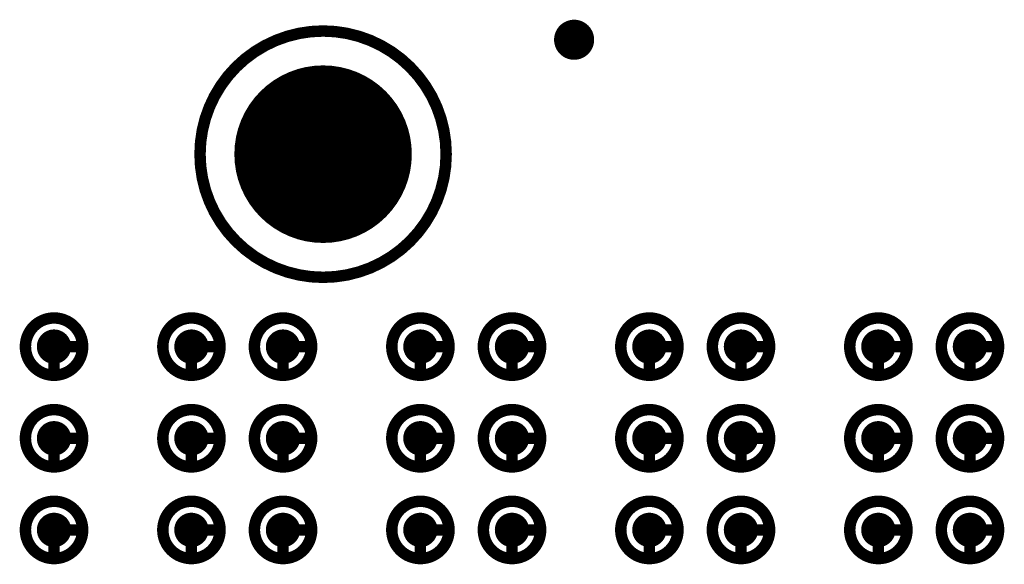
# Model space of a CAD drawing. Header units: millimetres. Extents: x 62 to 363, y 42 to 391.
# Tile 53 of 216: x 152.64 to 161.24, y 117.5 to 122.25. Entities that reach past the tile are written whole.
import ezdxf

# ---------------------------------------------------------------- set-up
doc = ezdxf.new("R2010")
doc.units = ezdxf.units.MM
for name, color, linetype in [('Mechanical8', 56, 'Continuous'), ('PadHoleLayer', 156, 'Continuous'), ('ViaHoleLayer', 16, 'Continuous')]:
    doc.layers.add(name, color=color, linetype=linetype)

# ---------------------------------------------------------------- blocks, each defined once
blk = doc.blocks.new('SAMTEC_SEAM8_40_S02_0_S_10_2_GP_K_HP_1876')
at = {"layer": 'Mechanical8'}
for points, const_width in [([(-15.35, 3.4, 1), (-15.85, 3.4, 1)], 0.1), ([(-15.625, 3.65, 1), (-15.575, 3.65, 1)], 0.05), ([(-14.55, 3.4, 1), (-15.05, 3.4, 1)], 0.1), ([(-14.825, 3.65, 1), (-14.775, 3.65, 1)], 0.05), ([(-13.75, 3.4, 1), (-14.25, 3.4, 1)], 0.1), ([(-14.025, 3.65, 1), (-13.975, 3.65, 1)], 0.05), ([(-15.875, 3.4, 1), (-15.825, 3.4, 1)], 0.05), ([(-15.625, 3.4, 1), (-15.575, 3.4, 1)], 0.05), ([(-15.625, 3.4, 1), (-15.575, 3.4, 1)], 0.05), ([(-15.375, 3.4, 1), (-15.325, 3.4, 1)], 0.05), ([(-15.375, 3.4, 1), (-15.325, 3.4, 1)], 0.05), ([(-15.075, 3.4, 1), (-15.025, 3.4, 1)], 0.05), ([(-14.825, 3.4, 1), (-14.775, 3.4, 1)], 0.05), ([(-14.825, 3.4, 1), (-14.775, 3.4, 1)], 0.05), ([(-14.575, 3.4, 1), (-14.525, 3.4, 1)], 0.05), ([(-14.575, 3.4, 1), (-14.525, 3.4, 1)], 0.05), ([(-14.275, 3.4, 1), (-14.225, 3.4, 1)], 0.05), ([(-14.025, 3.4, 1), (-13.975, 3.4, 1)], 0.05), ([(-14.025, 3.4, 1), (-13.975, 3.4, 1)], 0.05), ([(-13.775, 3.4, 1), (-13.725, 3.4, 1)], 0.05), ([(-13.775, 3.4, 1), (-13.725, 3.4, 1)], 0.05), ([(-15.35, 2.6, 1), (-15.85, 2.6, 1)], 0.1), ([(-15.625, 2.85, 1), (-15.575, 2.85, 1)], 0.05), ([(-14.55, 2.6, 1), (-15.05, 2.6, 1)], 0.1), ([(-14.825, 2.85, 1), (-14.775, 2.85, 1)], 0.05), ([(-13.75, 2.6, 1), (-14.25, 2.6, 1)], 0.1), ([(-14.025, 2.85, 1), (-13.975, 2.85, 1)], 0.05), ([(-15.875, 2.6, 1), (-15.825, 2.6, 1)], 0.05), ([(-15.625, 2.6, 1), (-15.575, 2.6, 1)], 0.05), ([(-15.625, 2.6, 1), (-15.575, 2.6, 1)], 0.05), ([(-15.375, 2.6, 1), (-15.325, 2.6, 1)], 0.05), ([(-15.375, 2.6, 1), (-15.325, 2.6, 1)], 0.05), ([(-15.075, 2.6, 1), (-15.025, 2.6, 1)], 0.05), ([(-14.825, 2.6, 1), (-14.775, 2.6, 1)], 0.05), ([(-14.825, 2.6, 1), (-14.775, 2.6, 1)], 0.05), ([(-14.575, 2.6, 1), (-14.525, 2.6, 1)], 0.05), ([(-14.575, 2.6, 1), (-14.525, 2.6, 1)], 0.05), ([(-14.275, 2.6, 1), (-14.225, 2.6, 1)], 0.05), ([(-14.025, 2.6, 1), (-13.975, 2.6, 1)], 0.05), ([(-14.025, 2.6, 1), (-13.975, 2.6, 1)], 0.05), ([(-13.775, 2.6, 1), (-13.725, 2.6, 1)], 0.05), ([(-13.775, 2.6, 1), (-13.725, 2.6, 1)], 0.05), ([(-15.35, 1.4, 1), (-15.85, 1.4, 1)], 0.1), ([(-15.625, 1.65, 1), (-15.575, 1.65, 1)], 0.05), ([(-14.55, 1.4, 1), (-15.05, 1.4, 1)], 0.1), ([(-14.825, 1.65, 1), (-14.775, 1.65, 1)], 0.05), ([(-13.75, 1.4, 1), (-14.25, 1.4, 1)], 0.1), ([(-14.025, 1.65, 1), (-13.975, 1.65, 1)], 0.05), ([(-15.875, 1.4, 1), (-15.825, 1.4, 1)], 0.05), ([(-15.625, 1.4, 1), (-15.575, 1.4, 1)], 0.05), ([(-15.625, 1.4, 1), (-15.575, 1.4, 1)], 0.05), ([(-15.375, 1.4, 1), (-15.325, 1.4, 1)], 0.05), ([(-15.375, 1.4, 1), (-15.325, 1.4, 1)], 0.05), ([(-15.075, 1.4, 1), (-15.025, 1.4, 1)], 0.05), ([(-14.825, 1.4, 1), (-14.775, 1.4, 1)], 0.05), ([(-14.825, 1.4, 1), (-14.775, 1.4, 1)], 0.05), ([(-14.575, 1.4, 1), (-14.525, 1.4, 1)], 0.05), ([(-14.575, 1.4, 1), (-14.525, 1.4, 1)], 0.05), ([(-14.275, 1.4, 1), (-14.225, 1.4, 1)], 0.05), ([(-14.025, 1.4, 1), (-13.975, 1.4, 1)], 0.05), ([(-14.025, 1.4, 1), (-13.975, 1.4, 1)], 0.05), ([(-13.775, 1.4, 1), (-13.725, 1.4, 1)], 0.05), ([(-13.775, 1.4, 1), (-13.725, 1.4, 1)], 0.05), ([(-15.35, 0.6, 1), (-15.85, 0.6, 1)], 0.1), ([(-15.625, 0.85, 1), (-15.575, 0.85, 1)], 0.05), ([(-14.55, 0.6, 1), (-15.05, 0.6, 1)], 0.1), ([(-14.825, 0.85, 1), (-14.775, 0.85, 1)], 0.05), ([(-13.75, 0.6, 1), (-14.25, 0.6, 1)], 0.1), ([(-14.025, 0.85, 1), (-13.975, 0.85, 1)], 0.05), ([(-15.875, 0.6, 1), (-15.825, 0.6, 1)], 0.05), ([(-15.625, 0.6, 1), (-15.575, 0.6, 1)], 0.05), ([(-15.625, 0.6, 1), (-15.575, 0.6, 1)], 0.05), ([(-15.375, 0.6, 1), (-15.325, 0.6, 1)], 0.05), ([(-15.375, 0.6, 1), (-15.325, 0.6, 1)], 0.05), ([(-15.075, 0.6, 1), (-15.025, 0.6, 1)], 0.05), ([(-14.825, 0.6, 1), (-14.775, 0.6, 1)], 0.05), ([(-14.825, 0.6, 1), (-14.775, 0.6, 1)], 0.05), ([(-14.575, 0.6, 1), (-14.525, 0.6, 1)], 0.05), ([(-14.575, 0.6, 1), (-14.525, 0.6, 1)], 0.05), ([(-14.275, 0.6, 1), (-14.225, 0.6, 1)], 0.05), ([(-14.025, 0.6, 1), (-13.975, 0.6, 1)], 0.05), ([(-14.025, 0.6, 1), (-13.975, 0.6, 1)], 0.05), ([(-13.775, 0.6, 1), (-13.725, 0.6, 1)], 0.05), ([(-13.775, 0.6, 1), (-13.725, 0.6, 1)], 0.05), ([(-15.35, -0.6, 1), (-15.85, -0.6, 1)], 0.1), ([(-15.625, -0.35, 1), (-15.575, -0.35, 1)], 0.05), ([(-14.55, -0.6, 1), (-15.05, -0.6, 1)], 0.1), ([(-14.825, -0.35, 1), (-14.775, -0.35, 1)], 0.05), ([(-13.75, -0.6, 1), (-14.25, -0.6, 1)], 0.1), ([(-14.025, -0.35, 1), (-13.975, -0.35, 1)], 0.05), ([(-15.875, -0.6, 1), (-15.825, -0.6, 1)], 0.05), ([(-15.625, -0.6, 1), (-15.575, -0.6, 1)], 0.05), ([(-15.625, -0.6, 1), (-15.575, -0.6, 1)], 0.05), ([(-15.375, -0.6, 1), (-15.325, -0.6, 1)], 0.05), ([(-15.375, -0.6, 1), (-15.325, -0.6, 1)], 0.05), ([(-15.075, -0.6, 1), (-15.025, -0.6, 1)], 0.05), ([(-14.825, -0.6, 1), (-14.775, -0.6, 1)], 0.05), ([(-14.825, -0.6, 1), (-14.775, -0.6, 1)], 0.05), ([(-14.575, -0.6, 1), (-14.525, -0.6, 1)], 0.05), ([(-14.575, -0.6, 1), (-14.525, -0.6, 1)], 0.05), ([(-14.275, -0.6, 1), (-14.225, -0.6, 1)], 0.05), ([(-14.025, -0.6, 1), (-13.975, -0.6, 1)], 0.05), ([(-14.025, -0.6, 1), (-13.975, -0.6, 1)], 0.05), ([(-13.775, -0.6, 1), (-13.725, -0.6, 1)], 0.05), ([(-13.775, -0.6, 1), (-13.725, -0.6, 1)], 0.05), ([(-15.35, -1.4, 1), (-15.85, -1.4, 1)], 0.1), ([(-15.625, -1.15, 1), (-15.575, -1.15, 1)], 0.05), ([(-14.55, -1.4, 1), (-15.05, -1.4, 1)], 0.1), ([(-14.825, -1.15, 1), (-14.775, -1.15, 1)], 0.05), ([(-13.75, -1.4, 1), (-14.25, -1.4, 1)], 0.1), ([(-14.025, -1.15, 1), (-13.975, -1.15, 1)], 0.05), ([(-16.205, -2.25, 1), (-18.355, -2.25, 1)], 0.1), ([(-15.875, -1.4, 1), (-15.825, -1.4, 1)], 0.05), ([(-15.625, -1.4, 1), (-15.575, -1.4, 1)], 0.05), ([(-15.625, -1.4, 1), (-15.575, -1.4, 1)], 0.05), ([(-15.375, -1.4, 1), (-15.325, -1.4, 1)], 0.05), ([(-15.375, -1.4, 1), (-15.325, -1.4, 1)], 0.05), ([(-15.075, -1.4, 1), (-15.025, -1.4, 1)], 0.05), ([(-14.825, -1.4, 1), (-14.775, -1.4, 1)], 0.05), ([(-14.825, -1.4, 1), (-14.775, -1.4, 1)], 0.05), ([(-14.575, -1.4, 1), (-14.525, -1.4, 1)], 0.05), ([(-14.575, -1.4, 1), (-14.525, -1.4, 1)], 0.05), ([(-14.275, -1.4, 1), (-14.225, -1.4, 1)], 0.05), ([(-14.025, -1.4, 1), (-13.975, -1.4, 1)], 0.05), ([(-14.025, -1.4, 1), (-13.975, -1.4, 1)], 0.05), ([(-13.775, -1.4, 1), (-13.725, -1.4, 1)], 0.05), ([(-13.775, -1.4, 1), (-13.725, -1.4, 1)], 0.05), ([(-16.555, -2.25, 1), (-18.005, -2.25, 1)], 0.1), ([(-17.305, -1.75, 1), (-17.255, -1.75, 1)], 0.05), ([(-18.38, -2.25, 1), (-18.33, -2.25, 1)], 0.05), ([(-18.03, -2.25, 1), (-17.98, -2.25, 1)], 0.05), ([(-17.805, -2.25, 1), (-17.755, -2.25, 1)], 0.05), ([(-17.305, -2.25, 1), (-17.255, -2.25, 1)], 0.05), ([(-17.305, -2.25, 1), (-17.255, -2.25, 1)], 0.05), ([(-17.305, -2.25, 1), (-17.255, -2.25, 1)], 0.05), ([(-17.305, -2.25, 1), (-17.255, -2.25, 1)], 0.05), ([(-16.805, -2.25, 1), (-16.755, -2.25, 1)], 0.05), ([(-16.58, -2.25, 1), (-16.53, -2.25, 1)], 0.05), ([(-16.23, -2.25, 1), (-16.18, -2.25, 1)], 0.05), ([(-15.35, -2.6, 1), (-15.85, -2.6, 1)], 0.1), ([(-15.625, -2.35, 1), (-15.575, -2.35, 1)], 0.05), ([(-14.55, -2.6, 1), (-15.05, -2.6, 1)], 0.1), ([(-14.825, -2.35, 1), (-14.775, -2.35, 1)], 0.05), ([(-13.75, -2.6, 1), (-14.25, -2.6, 1)], 0.1), ([(-14.025, -2.35, 1), (-13.975, -2.35, 1)], 0.05), ([(-15.875, -2.6, 1), (-15.825, -2.6, 1)], 0.05), ([(-15.625, -2.6, 1), (-15.575, -2.6, 1)], 0.05), ([(-15.625, -2.6, 1), (-15.575, -2.6, 1)], 0.05), ([(-15.375, -2.6, 1), (-15.325, -2.6, 1)], 0.05), ([(-15.375, -2.6, 1), (-15.325, -2.6, 1)], 0.05), ([(-15.075, -2.6, 1), (-15.025, -2.6, 1)], 0.05), ([(-14.825, -2.6, 1), (-14.775, -2.6, 1)], 0.05), ([(-14.825, -2.6, 1), (-14.775, -2.6, 1)], 0.05), ([(-14.575, -2.6, 1), (-14.525, -2.6, 1)], 0.05), ([(-14.575, -2.6, 1), (-14.525, -2.6, 1)], 0.05), ([(-14.275, -2.6, 1), (-14.225, -2.6, 1)], 0.05), ([(-14.025, -2.6, 1), (-13.975, -2.6, 1)], 0.05), ([(-14.025, -2.6, 1), (-13.975, -2.6, 1)], 0.05), ([(-13.775, -2.6, 1), (-13.725, -2.6, 1)], 0.05), ([(-13.775, -2.6, 1), (-13.725, -2.6, 1)], 0.05), ([(-17.305, -2.75, 1), (-17.255, -2.75, 1)], 0.05), ([(-15.35, -3.4, 1), (-15.85, -3.4, 1)], 0.1), ([(-15.625, -3.15, 1), (-15.575, -3.15, 1)], 0.05), ([(-14.55, -3.4, 1), (-15.05, -3.4, 1)], 0.1), ([(-14.825, -3.15, 1), (-14.775, -3.15, 1)], 0.05), ([(-13.75, -3.4, 1), (-14.25, -3.4, 1)], 0.1), ([(-14.025, -3.15, 1), (-13.975, -3.15, 1)], 0.05), ([(-15.875, -3.4, 1), (-15.825, -3.4, 1)], 0.05), ([(-15.625, -3.4, 1), (-15.575, -3.4, 1)], 0.05), ([(-15.625, -3.4, 1), (-15.575, -3.4, 1)], 0.05), ([(-15.375, -3.4, 1), (-15.325, -3.4, 1)], 0.05), ([(-15.375, -3.4, 1), (-15.325, -3.4, 1)], 0.05), ([(-15.075, -3.4, 1), (-15.025, -3.4, 1)], 0.05), ([(-14.825, -3.4, 1), (-14.775, -3.4, 1)], 0.05), ([(-14.825, -3.4, 1), (-14.775, -3.4, 1)], 0.05), ([(-14.575, -3.4, 1), (-14.525, -3.4, 1)], 0.05), ([(-14.575, -3.4, 1), (-14.525, -3.4, 1)], 0.05), ([(-14.275, -3.4, 1), (-14.225, -3.4, 1)], 0.05), ([(-14.025, -3.4, 1), (-13.975, -3.4, 1)], 0.05), ([(-14.025, -3.4, 1), (-13.975, -3.4, 1)], 0.05), ([(-13.775, -3.4, 1), (-13.725, -3.4, 1)], 0.05), ([(-13.775, -3.4, 1), (-13.725, -3.4, 1)], 0.05), ([(-15.35, -4.6, 1), (-15.85, -4.6, 1)], 0.1), ([(-15.625, -4.35, 1), (-15.575, -4.35, 1)], 0.05), ([(-14.55, -4.6, 1), (-15.05, -4.6, 1)], 0.1), ([(-14.825, -4.35, 1), (-14.775, -4.35, 1)], 0.05), ([(-13.75, -4.6, 1), (-14.25, -4.6, 1)], 0.1), ([(-14.025, -4.35, 1), (-13.975, -4.35, 1)], 0.05), ([(-15.875, -4.6, 1), (-15.825, -4.6, 1)], 0.05), ([(-15.625, -4.6, 1), (-15.575, -4.6, 1)], 0.05), ([(-15.625, -4.6, 1), (-15.575, -4.6, 1)], 0.05), ([(-15.375, -4.6, 1), (-15.325, -4.6, 1)], 0.05), ([(-15.375, -4.6, 1), (-15.325, -4.6, 1)], 0.05), ([(-15.075, -4.6, 1), (-15.025, -4.6, 1)], 0.05), ([(-14.825, -4.6, 1), (-14.775, -4.6, 1)], 0.05), ([(-14.825, -4.6, 1), (-14.775, -4.6, 1)], 0.05), ([(-14.575, -4.6, 1), (-14.525, -4.6, 1)], 0.05), ([(-14.575, -4.6, 1), (-14.525, -4.6, 1)], 0.05), ([(-14.275, -4.6, 1), (-14.225, -4.6, 1)], 0.05), ([(-14.025, -4.6, 1), (-13.975, -4.6, 1)], 0.05), ([(-14.025, -4.6, 1), (-13.975, -4.6, 1)], 0.05), ([(-13.775, -4.6, 1), (-13.725, -4.6, 1)], 0.05), ([(-13.775, -4.6, 1), (-13.725, -4.6, 1)], 0.05)]:
    blk.add_lwpolyline(points, format="xyb", close=True, dxfattribs=dict(at, const_width=const_width))
at = {"layer": 'Mechanical8', "const_width": 0.1}
for points in [[(-15.6, 3.4), (-15.6, 3.65)], [(-14.8, 3.4), (-14.8, 3.65)], [(-14, 3.4), (-14, 3.65)], [(-15.35, 3.4), (-15.6, 3.4)], [(-14.55, 3.4), (-14.8, 3.4)], [(-13.75, 3.4), (-14, 3.4)], [(-15.6, 2.6), (-15.6, 2.85)], [(-14.8, 2.6), (-14.8, 2.85)], [(-14, 2.6), (-14, 2.85)], [(-15.35, 2.6), (-15.6, 2.6)], [(-14.55, 2.6), (-14.8, 2.6)], [(-13.75, 2.6), (-14, 2.6)], [(-15.6, 1.4), (-15.6, 1.65)], [(-14.8, 1.4), (-14.8, 1.65)], [(-14, 1.4), (-14, 1.65)], [(-15.35, 1.4), (-15.6, 1.4)], [(-14.55, 1.4), (-14.8, 1.4)], [(-13.75, 1.4), (-14, 1.4)], [(-15.6, 0.6), (-15.6, 0.85)], [(-14.8, 0.6), (-14.8, 0.85)], [(-14, 0.6), (-14, 0.85)], [(-15.35, 0.6), (-15.6, 0.6)], [(-14.55, 0.6), (-14.8, 0.6)], [(-13.75, 0.6), (-14, 0.6)], [(-15.6, -0.6), (-15.6, -0.35)], [(-14.8, -0.6), (-14.8, -0.35)], [(-14, -0.6), (-14, -0.35)], [(-15.35, -0.6), (-15.6, -0.6)], [(-14.55, -0.6), (-14.8, -0.6)], [(-13.75, -0.6), (-14, -0.6)], [(-15.6, -1.4), (-15.6, -1.15)], [(-14.8, -1.4), (-14.8, -1.15)], [(-14, -1.4), (-14, -1.15)], [(-15.35, -1.4), (-15.6, -1.4)], [(-14.55, -1.4), (-14.8, -1.4)], [(-13.75, -1.4), (-14, -1.4)], [(-17.28, -2.25), (-17.28, -1.75)], [(-17.28, -2.25), (-17.78, -2.25)], [(-16.78, -2.25), (-17.28, -2.25)], [(-17.28, -2.75), (-17.28, -2.25)], [(-15.6, -2.6), (-15.6, -2.35)], [(-14.8, -2.6), (-14.8, -2.35)], [(-14, -2.6), (-14, -2.35)], [(-15.35, -2.6), (-15.6, -2.6)], [(-14.55, -2.6), (-14.8, -2.6)], [(-13.75, -2.6), (-14, -2.6)], [(-15.6, -3.4), (-15.6, -3.15)], [(-14.8, -3.4), (-14.8, -3.15)], [(-14, -3.4), (-14, -3.15)], [(-15.35, -3.4), (-15.6, -3.4)], [(-14.55, -3.4), (-14.8, -3.4)], [(-13.75, -3.4), (-14, -3.4)], [(-15.6, -4.6), (-15.6, -4.35)], [(-14.8, -4.6), (-14.8, -4.35)], [(-14, -4.6), (-14, -4.35)], [(-15.35, -4.6), (-15.6, -4.6)], [(-14.55, -4.6), (-14.8, -4.6)], [(-13.75, -4.6), (-14, -4.6)]]:
    blk.add_lwpolyline(points, dxfattribs=at)
at = {"layer": 'PadHoleLayer'}
for points, const_width in [([(-15.675, 3.4, 1), (-15.525, 3.4, 1)], 0.15), ([(-14.875, 3.4, 1), (-14.725, 3.4, 1)], 0.15), ([(-14.075, 3.4, 1), (-13.925, 3.4, 1)], 0.15), ([(-15.675, 2.6, 1), (-15.525, 2.6, 1)], 0.15), ([(-14.875, 2.6, 1), (-14.725, 2.6, 1)], 0.15), ([(-14.075, 2.6, 1), (-13.925, 2.6, 1)], 0.15), ([(-15.675, 1.4, 1), (-15.525, 1.4, 1)], 0.15), ([(-14.875, 1.4, 1), (-14.725, 1.4, 1)], 0.15), ([(-14.075, 1.4, 1), (-13.925, 1.4, 1)], 0.15), ([(-15.675, 0.6, 1), (-15.525, 0.6, 1)], 0.15), ([(-14.875, 0.6, 1), (-14.725, 0.6, 1)], 0.15), ([(-14.075, 0.6, 1), (-13.925, 0.6, 1)], 0.15), ([(-15.675, -0.6, 1), (-15.525, -0.6, 1)], 0.15), ([(-14.875, -0.6, 1), (-14.725, -0.6, 1)], 0.15), ([(-14.075, -0.6, 1), (-13.925, -0.6, 1)], 0.15), ([(-15.675, -1.4, 1), (-15.525, -1.4, 1)], 0.15), ([(-14.875, -1.4, 1), (-14.725, -1.4, 1)], 0.15), ([(-14.075, -1.4, 1), (-13.925, -1.4, 1)], 0.15), ([(-17.6425, -2.25, 1), (-16.9175, -2.25, 1)], 0.725), ([(-15.675, -2.6, 1), (-15.525, -2.6, 1)], 0.15), ([(-14.875, -2.6, 1), (-14.725, -2.6, 1)], 0.15), ([(-14.075, -2.6, 1), (-13.925, -2.6, 1)], 0.15), ([(-15.675, -3.4, 1), (-15.525, -3.4, 1)], 0.15), ([(-14.875, -3.4, 1), (-14.725, -3.4, 1)], 0.15), ([(-14.075, -3.4, 1), (-13.925, -3.4, 1)], 0.15), ([(-15.675, -4.6, 1), (-15.525, -4.6, 1)], 0.15), ([(-14.875, -4.6, 1), (-14.725, -4.6, 1)], 0.15), ([(-14.075, -4.6, 1), (-13.925, -4.6, 1)], 0.15)]:
    blk.add_lwpolyline(points, format="xyb", close=True, dxfattribs=dict(at, const_width=const_width))

msp = doc.modelspace()

# ---------------------------------------------------------------- linework, layer by layer
at = {"layer": 'ViaHoleLayer', "const_width": 0.175}
msp.add_lwpolyline([(157.3925, 122.0787, 1), (157.5675, 122.0787, 1)], format="xyb", close=True, dxfattribs=at)

# ---------------------------------------------------------------- block references
at = {"rotation": 270}
msp.add_blockref('SAMTEC_SEAM8_40_S02_0_S_10_2_GP_K_HP_1876', (157.5375, 103.8), dxfattribs=at)

doc.saveas('drawing.dxf')
